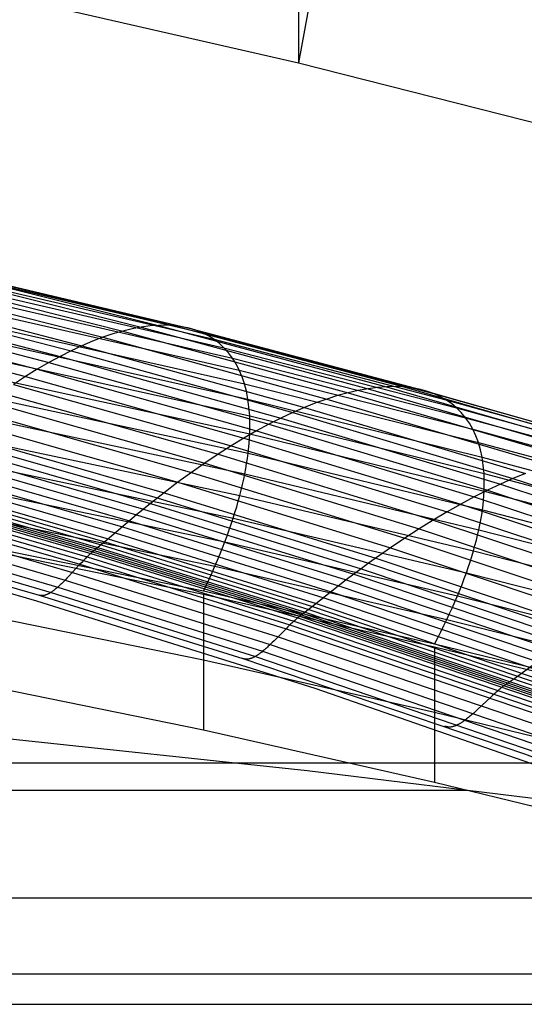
# Model space of a CAD drawing. Extents: x -260 to 296, y -277 to 294.
# Tile 150 of 241: x 85 to 96, y 184 to 206. Entities that reach past the tile are written whole.
import ezdxf

# ---------------------------------------------------------------- set-up
doc = ezdxf.new("R2010")
doc.units = 0
doc.layers.add('PREDEFINITO', color=7, linetype='CONTINUOUS')

msp = doc.modelspace()

# ---------------------------------------------------------------- linework, layer by layer
at = {"layer": 'PREDEFINITO'}
for p, q in [((91.423, 216.429, 596.273), (91.423, 204.987, 550.687)), ((93.005, 213.687, 548.554), (91.424, 204.987, 550.687)), ((84.83, 206.498, 552.05), (91.423, 204.987, 550.687)), ((91.423, 204.987, 550.687), (97.979, 203.328, 549.161)), ((79.66, 201.417, 447.14), (88.716, 199.252, 446.483)), ((79.938, 201.354, 446.257), (89.034, 199.197, 445.587)), ((80.188, 201.245, 445.379), (89.321, 199.098, 444.695)), ((80.409, 201.091, 444.509), (89.575, 198.955, 443.81)), ((80.6, 200.894, 443.65), (89.794, 198.77, 442.937)), ((80.761, 200.656, 442.807), (89.979, 198.546, 442.078)), ((80.891, 200.378, 441.983), (90.128, 198.283, 441.238)), ((82.625, 200.388, 449.512), (87.581, 199.135, 449.153)), ((83.003, 200.472, 448.634), (87.988, 199.222, 448.27)), ((83.355, 200.508, 447.749), (88.366, 199.26, 447.378)), ((82.224, 200.254, 450.378), (87.149, 199, 450.025)), ((80.989, 200.063, 441.182), (90.24, 197.984, 440.42)), ((81.579, 199.96, 451.647), (86.455, 198.705, 451.301)), ((81.799, 200.07, 451.229), (86.692, 198.816, 450.88)), ((81.055, 199.713, 440.405), (90.316, 197.651, 439.627)), ((81.124, 199.701, 452.467), (85.964, 198.448, 452.125)), ((81.354, 199.836, 452.06), (86.212, 198.583, 451.716)), ((80.889, 199.553, 452.868), (85.712, 198.301, 452.527)), ((80.65, 199.393, 453.262), (85.455, 198.142, 452.923)), ((81.089, 199.329, 439.657), (90.355, 197.285, 438.862)), ((88.18, 199.247, 447.825), (87.988, 199.222, 448.27)), ((88.366, 199.26, 447.378), (88.18, 199.247, 447.825)), ((88.545, 199.262, 446.931), (88.366, 199.26, 447.378)), ((88.366, 199.26, 447.378), (93.346, 197.92, 446.98)), ((88.716, 199.252, 446.483), (88.545, 199.262, 446.931)), ((88.879, 199.23, 446.035), (88.716, 199.252, 446.483)), ((88.716, 199.252, 446.483), (93.72, 197.916, 446.077)), ((89.034, 199.197, 445.587), (88.879, 199.23, 446.035)), ((87.368, 199.074, 449.591), (87.149, 199, 450.025)), ((87.581, 199.135, 449.153), (87.368, 199.074, 449.591)), ((87.788, 199.184, 448.713), (87.581, 199.135, 449.153)), ((87.581, 199.135, 449.153), (92.505, 197.789, 448.769)), ((87.988, 199.222, 448.27), (87.788, 199.184, 448.713)), ((87.988, 199.222, 448.27), (92.94, 197.878, 447.879)), ((89.182, 199.153, 445.14), (89.034, 199.197, 445.587)), ((89.034, 199.197, 445.587), (94.061, 197.866, 445.173)), ((89.321, 199.098, 444.695), (89.182, 199.153, 445.14)), ((89.452, 199.031, 444.251), (89.321, 199.098, 444.695)), ((89.321, 199.098, 444.695), (94.368, 197.773, 444.273)), ((89.575, 198.955, 443.81), (89.452, 199.031, 444.251)), ((81.091, 198.914, 438.94), (90.356, 196.89, 438.128)), ((86.692, 198.816, 450.88), (86.455, 198.705, 451.301)), ((86.923, 198.914, 450.455), (86.692, 198.816, 450.88)), ((86.692, 198.816, 450.88), (91.552, 197.468, 450.506)), ((87.149, 199, 450.025), (86.923, 198.914, 450.455)), ((87.149, 199, 450.025), (92.042, 197.652, 449.646)), ((89.689, 198.868, 443.372), (89.575, 198.955, 443.81)), ((89.575, 198.955, 443.81), (94.64, 197.637, 443.379)), ((89.794, 198.77, 442.937), (89.689, 198.868, 443.372)), ((86.455, 198.705, 451.301), (86.212, 198.583, 451.716)), ((86.455, 198.705, 451.301), (91.299, 197.357, 450.929)), ((89.891, 198.663, 442.505), (89.794, 198.77, 442.937)), ((89.794, 198.77, 442.937), (94.875, 197.461, 442.497)), ((89.979, 198.546, 442.078), (89.891, 198.663, 442.505)), ((81.06, 198.471, 438.257), (90.321, 196.467, 437.428)), ((85.964, 198.448, 452.125), (85.712, 198.301, 452.527)), ((86.212, 198.583, 451.716), (85.964, 198.448, 452.125)), ((85.964, 198.448, 452.125), (90.774, 197.101, 451.757)), ((86.212, 198.583, 451.716), (91.039, 197.235, 451.346)), ((90.058, 198.419, 441.656), (89.979, 198.546, 442.078)), ((89.979, 198.546, 442.078), (95.072, 197.245, 441.628)), ((90.128, 198.283, 441.238), (90.058, 198.419, 441.656)), ((85.712, 198.301, 452.527), (85.455, 198.142, 452.923)), ((85.712, 198.301, 452.527), (90.504, 196.955, 452.161)), ((90.188, 198.138, 440.826), (90.128, 198.283, 441.238)), ((90.128, 198.283, 441.238), (95.232, 196.991, 440.778)), ((80.996, 198.001, 437.611), (90.248, 196.017, 436.765)), ((85.455, 198.142, 452.923), (85.193, 197.971, 453.311)), ((85.193, 197.971, 453.311), (89.948, 196.627, 452.948)), ((85.455, 198.142, 452.923), (90.228, 196.797, 452.559)), ((90.24, 197.984, 440.42), (90.188, 198.138, 440.826)), ((90.283, 197.821, 440.02), (90.24, 197.984, 440.42)), ((90.24, 197.984, 440.42), (95.352, 196.703, 439.95)), ((84.928, 197.788, 453.691), (89.664, 196.446, 453.33)), ((90.316, 197.651, 439.627), (90.283, 197.821, 440.02)), ((92.277, 197.726, 449.209), (92.042, 197.652, 449.646)), ((92.505, 197.789, 448.769), (92.277, 197.726, 449.209)), ((92.726, 197.839, 448.325), (92.505, 197.789, 448.769)), ((92.505, 197.789, 448.769), (97.393, 196.349, 448.358)), ((92.94, 197.878, 447.879), (92.726, 197.839, 448.325)), ((93.147, 197.905, 447.43), (92.94, 197.878, 447.879)), ((92.94, 197.878, 447.879), (97.857, 196.441, 447.461)), ((93.346, 197.92, 446.98), (93.147, 197.905, 447.43)), ((93.537, 197.923, 446.529), (93.346, 197.92, 446.98)), ((93.346, 197.92, 446.98), (98.289, 196.487, 446.555)), ((93.72, 197.916, 446.077), (93.537, 197.923, 446.529)), ((93.895, 197.897, 445.625), (93.72, 197.916, 446.077)), ((93.72, 197.916, 446.077), (98.687, 196.488, 445.644)), ((94.061, 197.866, 445.173), (93.895, 197.897, 445.625)), ((94.219, 197.825, 444.722), (94.061, 197.866, 445.173)), ((94.061, 197.866, 445.173), (99.051, 196.444, 444.732)), ((94.368, 197.773, 444.273), (94.219, 197.825, 444.722)), ((94.508, 197.71, 443.825), (94.368, 197.773, 444.273)), ((94.368, 197.773, 444.273), (99.378, 196.358, 443.822)), ((84.658, 197.594, 454.063), (89.375, 196.253, 453.703)), ((90.34, 197.472, 439.24), (90.316, 197.651, 439.627)), ((90.316, 197.651, 439.627), (95.433, 196.38, 439.147)), ((91.8, 197.566, 450.078), (91.552, 197.468, 450.506)), ((92.042, 197.652, 449.646), (91.8, 197.566, 450.078)), ((92.042, 197.652, 449.646), (96.899, 196.211, 449.241)), ((94.64, 197.637, 443.379), (94.508, 197.71, 443.825)), ((94.762, 197.554, 442.936), (94.64, 197.637, 443.379)), ((94.64, 197.637, 443.379), (99.667, 196.23, 442.919)), ((94.875, 197.461, 442.497), (94.762, 197.554, 442.936)), ((80.901, 197.507, 437.005), (90.139, 195.544, 436.142)), ((84.385, 197.388, 454.426), (89.083, 196.049, 454.066)), ((90.355, 197.285, 438.862), (90.34, 197.472, 439.24)), ((91.299, 197.357, 450.929), (91.039, 197.235, 451.346)), ((91.552, 197.468, 450.506), (91.299, 197.357, 450.929)), ((91.299, 197.357, 450.929), (96.107, 195.915, 450.532)), ((91.552, 197.468, 450.506), (96.378, 196.026, 450.107)), ((94.978, 197.357, 442.06), (94.875, 197.461, 442.497)), ((94.875, 197.461, 442.497), (99.918, 196.062, 442.026)), ((95.072, 197.245, 441.628), (94.978, 197.357, 442.06)), ((84.109, 197.17, 454.779), (88.787, 195.834, 454.42)), ((90.36, 197.091, 438.491), (90.355, 197.285, 438.862)), ((90.355, 197.285, 438.862), (95.475, 196.026, 438.371)), ((90.356, 196.89, 438.128), (90.36, 197.091, 438.491)), ((90.774, 197.101, 451.757), (90.504, 196.955, 452.161)), ((91.039, 197.235, 451.346), (90.774, 197.101, 451.757)), ((90.774, 197.101, 451.757), (95.548, 195.66, 451.365)), ((91.039, 197.235, 451.346), (95.831, 195.793, 450.952)), ((95.157, 197.123, 441.201), (95.072, 197.245, 441.628)), ((95.072, 197.245, 441.628), (100.128, 195.856, 441.148)), ((95.232, 196.991, 440.778), (95.157, 197.123, 441.201)), ((80.774, 196.99, 436.439), (89.993, 195.05, 435.56)), ((83.83, 196.941, 455.123), (88.488, 195.608, 454.765)), ((90.504, 196.955, 452.161), (90.228, 196.797, 452.559)), ((90.343, 196.682, 437.774), (90.356, 196.89, 438.128)), ((90.356, 196.89, 438.128), (95.477, 195.643, 437.627)), ((90.504, 196.955, 452.161), (95.26, 195.514, 451.771)), ((95.297, 196.851, 440.361), (95.232, 196.991, 440.778)), ((95.232, 196.991, 440.778), (100.298, 195.613, 440.288)), ((83.548, 196.704, 455.46), (88.186, 195.373, 455.102)), ((83.689, 196.824, 455.292), (88.337, 195.492, 454.934)), ((90.228, 196.797, 452.559), (89.948, 196.627, 452.948)), ((90.228, 196.797, 452.559), (94.967, 195.357, 452.17)), ((90.321, 196.467, 437.428), (90.343, 196.682, 437.774)), ((95.352, 196.703, 439.95), (95.297, 196.851, 440.361)), ((95.398, 196.545, 439.545), (95.352, 196.703, 439.95)), ((95.352, 196.703, 439.95), (100.427, 195.335, 439.448)), ((80.616, 196.453, 435.917), (89.812, 194.535, 435.022)), ((83.263, 196.452, 455.78), (87.882, 195.124, 455.423)), ((83.406, 196.581, 455.623), (88.034, 195.251, 455.265)), ((89.664, 196.446, 453.33), (89.375, 196.253, 453.703)), ((89.948, 196.627, 452.948), (89.664, 196.446, 453.33)), ((89.664, 196.446, 453.33), (94.365, 195.009, 452.944)), ((89.948, 196.627, 452.948), (94.668, 195.189, 452.561)), ((90.306, 196.357, 437.259), (90.321, 196.467, 437.428)), ((90.321, 196.467, 437.428), (95.439, 195.232, 436.917)), ((95.433, 196.38, 439.147), (95.398, 196.545, 439.545)), ((83.12, 196.321, 455.935), (87.728, 194.994, 455.577)), ((89.375, 196.253, 453.703), (89.083, 196.049, 454.066)), ((89.375, 196.253, 453.703), (94.058, 194.819, 453.318)), ((90.27, 196.132, 436.927), (90.289, 196.245, 437.092)), ((90.289, 196.245, 437.092), (90.306, 196.357, 437.259)), ((95.459, 196.207, 438.755), (95.433, 196.38, 439.147)), ((95.433, 196.38, 439.147), (100.513, 195.024, 438.634)), ((82.832, 196.054, 456.239), (87.42, 194.731, 455.881)), ((82.976, 196.188, 456.087), (87.574, 194.863, 455.729)), ((89.083, 196.049, 454.066), (88.787, 195.834, 454.42)), ((89.083, 196.049, 454.066), (93.746, 194.617, 453.683)), ((90.224, 195.901, 436.606), (90.248, 196.017, 436.765)), ((90.248, 196.017, 436.765), (90.27, 196.132, 436.927)), ((90.248, 196.017, 436.765), (95.361, 194.796, 436.243)), ((95.475, 196.026, 438.371), (95.459, 196.207, 438.755)), ((95.481, 195.838, 437.995), (95.475, 196.026, 438.371)), ((95.475, 196.026, 438.371), (100.558, 194.683, 437.848)), ((96.378, 196.026, 450.107), (96.107, 195.915, 450.532)), ((80.427, 195.899, 435.441), (89.596, 194.003, 434.53)), ((82.545, 195.791, 456.551), (87.113, 194.472, 456.194)), ((82.617, 195.856, 456.472), (87.19, 194.536, 456.114)), ((82.688, 195.921, 456.393), (87.266, 194.6, 456.036)), ((88.787, 195.834, 454.42), (88.488, 195.608, 454.765)), ((88.787, 195.834, 454.42), (93.431, 194.404, 454.037)), ((90.198, 195.784, 436.448), (90.224, 195.901, 436.606)), ((95.477, 195.643, 437.627), (95.481, 195.838, 437.995)), ((95.831, 195.793, 450.952), (95.548, 195.66, 451.365)), ((96.107, 195.915, 450.532), (95.831, 195.793, 450.952)), ((95.831, 195.793, 450.952), (102.454, 193.624, 450.36)), ((96.107, 195.915, 450.532), (102.754, 193.746, 449.937)), ((82.332, 195.598, 456.792), (86.884, 194.283, 456.437)), ((82.368, 195.633, 456.754), (86.923, 194.317, 456.399)), ((82.403, 195.665, 456.714), (86.961, 194.349, 456.359)), ((82.439, 195.696, 456.673), (86.999, 194.379, 456.317)), ((82.474, 195.727, 456.632), (87.037, 194.41, 456.276)), ((88.488, 195.608, 454.765), (88.186, 195.373, 455.102)), ((88.488, 195.608, 454.765), (93.112, 194.181, 454.383)), ((90.139, 195.544, 436.142), (90.17, 195.665, 436.294)), ((90.17, 195.665, 436.294), (90.198, 195.784, 436.448)), ((95.548, 195.66, 451.365), (95.26, 195.514, 451.771)), ((95.463, 195.441, 437.267), (95.477, 195.643, 437.627)), ((95.477, 195.643, 437.627), (100.559, 194.312, 437.092)), ((95.548, 195.66, 451.365), (102.148, 193.491, 450.776)), ((82.184, 195.443, 456.916), (86.726, 194.129, 456.56)), ((82.258, 195.524, 456.858), (86.806, 194.21, 456.503)), ((88.186, 195.373, 455.102), (88.034, 195.251, 455.265)), ((88.186, 195.373, 455.102), (92.791, 193.949, 454.721)), ((88.337, 195.492, 454.934), (92.952, 194.066, 454.553)), ((90.071, 195.3, 435.845), (90.106, 195.423, 435.992)), ((90.106, 195.423, 435.992), (90.139, 195.544, 436.142)), ((90.139, 195.544, 436.142), (95.244, 194.336, 435.61)), ((95.26, 195.514, 451.771), (94.967, 195.357, 452.17)), ((95.26, 195.514, 451.771), (101.835, 193.347, 451.185)), ((95.452, 195.337, 437.091), (95.463, 195.441, 437.267)), ((89.345, 193.455, 434.086), (80.209, 195.328, 435.012)), ((89.345, 193.383, 433.977), (80.209, 195.246, 434.895)), ((81.958, 195.182, 457.064), (86.483, 193.869, 456.703)), ((82.109, 195.358, 456.968), (86.646, 194.044, 456.61)), ((88.034, 195.251, 455.265), (87.882, 195.124, 455.423)), ((88.034, 195.251, 455.265), (92.629, 193.828, 454.884)), ((89.993, 195.05, 435.56), (90.033, 195.175, 435.701)), ((90.033, 195.175, 435.701), (90.071, 195.3, 435.845)), ((94.668, 195.189, 452.561), (94.365, 195.009, 452.944)), ((94.967, 195.357, 452.17), (94.668, 195.189, 452.561)), ((94.668, 195.189, 452.561), (101.193, 193.025, 451.98)), ((94.967, 195.357, 452.17), (101.517, 193.191, 451.587)), ((95.423, 195.125, 436.745), (95.439, 195.232, 436.917)), ((95.439, 195.232, 436.917), (95.452, 195.337, 437.091)), ((95.439, 195.232, 436.917), (100.519, 193.915, 436.371)), ((79.6, 194.972, 457.701), (85.701, 193.249, 457.274)), ((81.808, 195.01, 457.166), (86.322, 193.698, 456.803)), ((87.882, 195.124, 455.423), (87.19, 194.536, 456.114)), ((87.728, 194.994, 455.577), (92.302, 193.575, 455.195)), ((87.882, 195.124, 455.423), (92.466, 193.703, 455.042)), ((89.951, 194.923, 435.421), (89.993, 195.05, 435.56)), ((89.993, 195.05, 435.56), (95.088, 193.855, 435.018)), ((94.365, 195.009, 452.944), (94.058, 194.819, 453.318)), ((94.365, 195.009, 452.944), (100.864, 192.848, 452.365)), ((95.384, 194.907, 436.408), (95.405, 195.017, 436.575)), ((95.405, 195.017, 436.575), (95.423, 195.125, 436.745)), ((81.522, 194.738, 457.466), (86.017, 193.432, 457.105)), ((81.662, 194.857, 457.293), (86.166, 193.548, 456.93)), ((87.42, 194.731, 455.881), (91.974, 193.315, 455.5)), ((87.574, 194.863, 455.729), (92.138, 193.445, 455.347)), ((89.861, 194.666, 435.152), (89.907, 194.795, 435.285)), ((89.907, 194.795, 435.285), (89.951, 194.923, 435.421)), ((94.058, 194.819, 453.318), (93.746, 194.617, 453.683)), ((94.058, 194.819, 453.318), (100.53, 192.66, 452.741)), ((95.335, 194.683, 436.081), (95.361, 194.796, 436.243)), ((95.361, 194.796, 436.243), (95.384, 194.907, 436.408)), ((95.361, 194.796, 436.243), (100.436, 193.493, 435.687)), ((81.274, 194.659, 458.025), (85.755, 193.37, 457.689)), ((87.19, 194.536, 456.114), (87.037, 194.41, 456.276)), ((87.19, 194.536, 456.114), (91.729, 193.123, 455.733)), ((87.266, 194.6, 456.036), (91.81, 193.186, 455.654)), ((89.761, 194.404, 434.895), (89.812, 194.535, 435.022)), ((89.812, 194.535, 435.022), (89.861, 194.666, 435.152)), ((89.812, 194.535, 435.022), (94.894, 193.355, 434.47)), ((93.746, 194.617, 453.683), (93.431, 194.404, 454.037)), ((93.746, 194.617, 453.683), (100.192, 192.461, 453.107)), ((95.277, 194.453, 435.764), (95.307, 194.569, 435.921)), ((95.307, 194.569, 435.921), (95.335, 194.683, 436.081)), ((86.904, 194.301, 456.418), (86.884, 194.283, 456.437)), ((86.923, 194.317, 456.399), (86.904, 194.301, 456.418)), ((86.942, 194.333, 456.38), (86.923, 194.317, 456.399)), ((86.923, 194.317, 456.399), (91.445, 192.909, 456.021)), ((87.037, 194.41, 456.276), (86.942, 194.333, 456.38)), ((86.961, 194.349, 456.359), (91.486, 192.939, 455.98)), ((86.999, 194.379, 456.317), (91.526, 192.969, 455.938)), ((87.037, 194.41, 456.276), (91.566, 192.999, 455.896)), ((87.113, 194.472, 456.194), (91.647, 193.06, 455.814)), ((89.708, 194.271, 434.77), (89.761, 194.404, 434.895)), ((93.431, 194.404, 454.037), (92.952, 194.066, 454.553)), ((93.431, 194.404, 454.037), (99.85, 192.251, 453.463)), ((95.208, 194.218, 435.458), (95.244, 194.336, 435.61)), ((95.244, 194.336, 435.61), (95.277, 194.453, 435.764)), ((95.244, 194.336, 435.61), (100.311, 193.047, 435.042)), ((86.686, 194.087, 456.586), (86.646, 194.044, 456.61)), ((86.726, 194.129, 456.56), (86.686, 194.087, 456.586)), ((86.766, 194.17, 456.532), (86.726, 194.129, 456.56)), ((86.726, 194.129, 456.56), (91.235, 192.723, 456.18)), ((86.786, 194.19, 456.518), (86.766, 194.17, 456.532)), ((86.806, 194.21, 456.503), (86.786, 194.19, 456.518)), ((86.826, 194.229, 456.487), (86.806, 194.21, 456.503)), ((86.806, 194.21, 456.503), (91.32, 192.802, 456.124)), ((86.845, 194.247, 456.471), (86.826, 194.229, 456.487)), ((86.865, 194.266, 456.454), (86.845, 194.247, 456.471)), ((86.884, 194.283, 456.437), (86.865, 194.266, 456.454)), ((86.884, 194.283, 456.437), (91.404, 192.875, 456.058)), ((89.596, 194.003, 434.53), (89.653, 194.138, 434.649)), ((89.653, 194.138, 434.649), (89.708, 194.271, 434.77)), ((93.112, 194.181, 454.383), (99.504, 192.032, 453.81)), ((95.13, 193.977, 435.162), (95.171, 194.098, 435.308)), ((95.171, 194.098, 435.308), (95.208, 194.218, 435.458)), ((86.646, 194.044, 456.61), (86.403, 193.782, 456.751)), ((86.483, 193.869, 456.703), (90.976, 192.464, 456.319)), ((86.646, 194.044, 456.61), (91.149, 192.638, 456.229)), ((89.475, 193.731, 434.302), (89.536, 193.868, 434.414)), ((89.536, 193.868, 434.414), (89.596, 194.003, 434.53)), ((89.596, 194.003, 434.53), (94.662, 192.837, 433.968)), ((92.791, 193.949, 454.721), (92.629, 193.828, 454.884)), ((92.952, 194.066, 454.553), (92.791, 193.949, 454.721)), ((92.791, 193.949, 454.721), (99.156, 191.804, 454.149)), ((92.952, 194.066, 454.553), (99.33, 191.919, 453.98)), ((95.088, 193.855, 435.018), (95.13, 193.977, 435.162)), ((89.345, 191.954, 438.125), (80.209, 193.814, 439.039)), ((86.283, 193.658, 456.831), (86.263, 193.638, 456.846)), ((86.303, 193.678, 456.817), (86.283, 193.658, 456.831)), ((86.322, 193.698, 456.803), (86.303, 193.678, 456.817)), ((86.362, 193.739, 456.776), (86.322, 193.698, 456.803)), ((86.322, 193.698, 456.803), (90.804, 192.294, 456.416)), ((86.403, 193.782, 456.751), (86.362, 193.739, 456.776)), ((89.411, 193.594, 434.192), (89.475, 193.731, 434.302)), ((92.466, 193.703, 455.042), (91.729, 193.123, 455.733)), ((92.629, 193.828, 454.884), (92.466, 193.703, 455.042)), ((92.466, 193.703, 455.042), (98.803, 191.563, 454.47)), ((92.629, 193.828, 454.884), (98.98, 191.686, 454.312)), ((94.995, 193.607, 434.738), (95.043, 193.732, 434.877)), ((95.043, 193.732, 434.877), (95.088, 193.855, 435.018)), ((95.088, 193.855, 435.018), (100.145, 192.581, 434.439)), ((86.017, 193.432, 457.105), (86.008, 193.427, 457.119)), ((86.026, 193.438, 457.093), (86.017, 193.432, 457.105)), ((86.017, 193.432, 457.105), (90.479, 192.035, 456.721)), ((86.035, 193.444, 457.08), (86.026, 193.438, 457.093)), ((86.044, 193.451, 457.068), (86.035, 193.444, 457.08)), ((86.053, 193.457, 457.056), (86.044, 193.451, 457.068)), ((86.063, 193.464, 457.044), (86.053, 193.457, 457.056)), ((86.072, 193.47, 457.032), (86.063, 193.464, 457.044)), ((86.081, 193.477, 457.021), (86.072, 193.47, 457.032)), ((86.09, 193.485, 457.01), (86.081, 193.477, 457.021)), ((86.109, 193.499, 456.989), (86.09, 193.485, 457.01)), ((86.128, 193.515, 456.968), (86.109, 193.499, 456.989)), ((86.147, 193.531, 456.949), (86.128, 193.515, 456.968)), ((86.166, 193.548, 456.93), (86.147, 193.531, 456.949)), ((86.185, 193.565, 456.912), (86.166, 193.548, 456.93)), ((86.166, 193.548, 456.93), (90.637, 192.146, 456.542)), ((86.204, 193.582, 456.894), (86.185, 193.565, 456.912)), ((86.224, 193.601, 456.878), (86.204, 193.582, 456.894)), ((86.243, 193.619, 456.861), (86.224, 193.601, 456.878)), ((86.263, 193.638, 456.846), (86.243, 193.619, 456.861)), ((89.345, 193.455, 434.086), (89.411, 193.594, 434.192)), ((94.394, 192.303, 433.515), (89.345, 193.455, 434.086)), ((92.138, 193.445, 455.347), (98.447, 191.309, 454.775)), ((92.302, 193.575, 455.195), (98.625, 191.437, 454.623)), ((94.894, 193.355, 434.47), (94.946, 193.481, 434.603)), ((94.946, 193.481, 434.603), (94.995, 193.607, 434.738)), ((85.701, 193.249, 457.274), (91.777, 191.34, 456.788)), ((85.755, 193.37, 457.689), (90.204, 191.989, 457.329)), ((85.77, 193.366, 457.641), (85.755, 193.37, 457.689)), ((85.785, 193.363, 457.595), (85.77, 193.366, 457.641)), ((85.8, 193.361, 457.55), (85.785, 193.363, 457.595)), ((85.815, 193.36, 457.507), (85.8, 193.361, 457.55)), ((85.831, 193.36, 457.466), (85.815, 193.36, 457.507)), ((85.847, 193.362, 457.426), (85.831, 193.36, 457.466)), ((85.863, 193.365, 457.388), (85.847, 193.362, 457.426)), ((85.879, 193.368, 457.351), (85.863, 193.365, 457.388)), ((85.887, 193.37, 457.334), (85.879, 193.368, 457.351)), ((85.896, 193.373, 457.316), (85.887, 193.37, 457.334)), ((85.904, 193.376, 457.299), (85.896, 193.373, 457.316)), ((85.912, 193.379, 457.282), (85.904, 193.376, 457.299)), ((85.921, 193.382, 457.266), (85.912, 193.379, 457.282)), ((85.929, 193.385, 457.25), (85.921, 193.382, 457.266)), ((85.938, 193.389, 457.234), (85.929, 193.385, 457.25)), ((85.947, 193.393, 457.218), (85.938, 193.389, 457.234)), ((85.955, 193.397, 457.203), (85.947, 193.393, 457.218)), ((85.964, 193.402, 457.188), (85.955, 193.397, 457.203)), ((85.973, 193.406, 457.174), (85.964, 193.402, 457.188)), ((85.981, 193.411, 457.16), (85.973, 193.406, 457.174)), ((85.99, 193.416, 457.146), (85.981, 193.411, 457.16)), ((85.999, 193.421, 457.132), (85.99, 193.416, 457.146)), ((86.008, 193.427, 457.119), (85.999, 193.421, 457.132)), ((94.394, 192.236, 433.411), (89.345, 193.383, 433.977)), ((91.974, 193.315, 455.5), (98.269, 191.182, 454.928)), ((94.782, 193.098, 434.213), (94.839, 193.227, 434.34)), ((94.839, 193.227, 434.34), (94.894, 193.355, 434.47)), ((94.894, 193.355, 434.47), (99.938, 192.095, 433.881)), ((91.566, 192.999, 455.896), (91.465, 192.924, 456.001)), ((91.729, 193.123, 455.733), (91.566, 192.999, 455.896)), ((91.566, 192.999, 455.896), (97.827, 190.874, 455.326)), ((91.647, 193.06, 455.814), (97.915, 190.934, 455.244)), ((91.729, 193.123, 455.733), (98.003, 190.994, 455.162)), ((91.81, 193.186, 455.654), (98.092, 191.056, 455.083)), ((94.723, 192.968, 434.089), (94.782, 193.098, 434.213)), ((91.299, 192.783, 456.138), (91.278, 192.763, 456.153)), ((91.32, 192.802, 456.124), (91.299, 192.783, 456.138)), ((91.342, 192.821, 456.108), (91.32, 192.802, 456.124)), ((91.32, 192.802, 456.124), (97.561, 190.683, 455.555)), ((91.362, 192.84, 456.092), (91.342, 192.821, 456.108)), ((91.383, 192.858, 456.075), (91.362, 192.84, 456.092)), ((91.404, 192.875, 456.058), (91.383, 192.858, 456.075)), ((91.425, 192.892, 456.04), (91.404, 192.875, 456.058)), ((91.404, 192.875, 456.058), (97.651, 190.754, 455.49)), ((91.435, 192.901, 456.03), (91.425, 192.892, 456.04)), ((91.445, 192.909, 456.021), (91.435, 192.901, 456.03)), ((91.465, 192.924, 456.001), (91.445, 192.909, 456.021)), ((91.445, 192.909, 456.021), (97.696, 190.787, 455.453)), ((91.486, 192.939, 455.98), (97.74, 190.817, 455.412)), ((91.526, 192.969, 455.938), (97.784, 190.845, 455.369)), ((94.598, 192.705, 433.85), (94.662, 192.837, 433.968)), ((94.662, 192.837, 433.968), (94.723, 192.968, 434.089)), ((94.662, 192.837, 433.968), (99.691, 191.592, 433.369)), ((91.149, 192.638, 456.229), (90.89, 192.377, 456.365)), ((91.192, 192.681, 456.205), (91.149, 192.638, 456.229)), ((91.149, 192.638, 456.229), (97.375, 190.521, 455.658)), ((91.235, 192.723, 456.18), (91.192, 192.681, 456.205)), ((91.257, 192.743, 456.166), (91.235, 192.723, 456.18)), ((91.235, 192.723, 456.18), (97.468, 190.604, 455.61)), ((91.278, 192.763, 456.153), (91.257, 192.743, 456.166)), ((94.464, 192.438, 433.624), (94.532, 192.572, 433.736)), ((94.532, 192.572, 433.736), (94.598, 192.705, 433.85)), ((90.89, 192.377, 456.365), (90.847, 192.335, 456.39)), ((90.976, 192.464, 456.319), (97.186, 190.347, 455.743)), ((94.394, 192.303, 433.515), (94.464, 192.438, 433.624)), ((89.345, 190.424, 442.266), (80.209, 192.277, 443.176)), ((90.637, 192.146, 456.542), (90.617, 192.13, 456.561)), ((90.658, 192.163, 456.524), (90.637, 192.146, 456.542)), ((90.637, 192.146, 456.542), (96.818, 190.035, 455.962)), ((90.678, 192.18, 456.507), (90.658, 192.163, 456.524)), ((90.699, 192.198, 456.49), (90.678, 192.18, 456.507)), ((90.72, 192.216, 456.474), (90.699, 192.198, 456.49)), ((90.741, 192.235, 456.458), (90.72, 192.216, 456.474)), ((90.762, 192.254, 456.444), (90.741, 192.235, 456.458)), ((90.783, 192.274, 456.429), (90.762, 192.254, 456.444)), ((90.804, 192.294, 456.416), (90.783, 192.274, 456.429)), ((90.847, 192.335, 456.39), (90.804, 192.294, 456.416)), ((90.804, 192.294, 456.416), (96.999, 190.18, 455.836)), ((99.406, 191.074, 432.906), (94.394, 192.303, 433.515)), ((99.406, 191.012, 432.807), (94.394, 192.236, 433.411)), ((97.014, 192.189, 454.637), (96.318, 191.679, 455.25)), ((94.394, 190.808, 437.562), (89.345, 191.954, 438.125)), ((90.204, 191.989, 457.329), (96.355, 189.904, 456.787)), ((90.219, 191.983, 457.279), (90.204, 191.989, 457.329)), ((90.235, 191.978, 457.23), (90.219, 191.983, 457.279)), ((90.251, 191.975, 457.184), (90.235, 191.978, 457.23)), ((90.267, 191.973, 457.139), (90.251, 191.975, 457.184)), ((90.283, 191.972, 457.096), (90.267, 191.973, 457.139)), ((90.3, 191.973, 457.054), (90.283, 191.972, 457.096)), ((90.317, 191.974, 457.014), (90.3, 191.973, 457.054)), ((90.325, 191.976, 456.995), (90.317, 191.974, 457.014)), ((90.334, 191.977, 456.976), (90.325, 191.976, 456.995)), ((90.342, 191.979, 456.957), (90.334, 191.977, 456.976)), ((90.351, 191.981, 456.939), (90.342, 191.979, 456.957)), ((90.36, 191.983, 456.921), (90.351, 191.981, 456.939)), ((90.369, 191.986, 456.904), (90.36, 191.983, 456.921)), ((90.378, 191.988, 456.887), (90.369, 191.986, 456.904)), ((90.387, 191.991, 456.87), (90.378, 191.988, 456.887)), ((90.396, 191.995, 456.854), (90.387, 191.991, 456.87)), ((90.405, 191.998, 456.838), (90.396, 191.995, 456.854)), ((90.414, 192.002, 456.822), (90.405, 191.998, 456.838)), ((90.423, 192.006, 456.807), (90.414, 192.002, 456.822)), ((90.432, 192.01, 456.792), (90.423, 192.006, 456.807)), ((90.442, 192.015, 456.777), (90.432, 192.01, 456.792)), ((90.451, 192.019, 456.763), (90.442, 192.015, 456.777)), ((90.46, 192.024, 456.749), (90.451, 192.019, 456.763)), ((90.47, 192.029, 456.735), (90.46, 192.024, 456.749)), ((90.479, 192.035, 456.721), (90.47, 192.029, 456.735)), ((90.489, 192.04, 456.708), (90.479, 192.035, 456.721)), ((90.479, 192.035, 456.721), (96.647, 189.929, 456.146)), ((90.498, 192.046, 456.695), (90.489, 192.04, 456.708)), ((90.508, 192.052, 456.683), (90.498, 192.046, 456.695)), ((90.518, 192.058, 456.67), (90.508, 192.052, 456.683)), ((90.527, 192.064, 456.658), (90.518, 192.058, 456.67)), ((90.537, 192.071, 456.647), (90.527, 192.064, 456.658)), ((90.547, 192.078, 456.635), (90.537, 192.071, 456.647)), ((90.557, 192.085, 456.624), (90.547, 192.078, 456.635)), ((90.567, 192.092, 456.613), (90.557, 192.085, 456.624)), ((90.577, 192.099, 456.602), (90.567, 192.092, 456.613)), ((90.597, 192.114, 456.581), (90.577, 192.099, 456.602)), ((90.617, 192.13, 456.561), (90.597, 192.114, 456.581)), ((96.145, 191.555, 455.41), (95.952, 191.422, 455.598)), ((96.318, 191.679, 455.25), (96.145, 191.555, 455.41)), ((91.777, 191.34, 456.788), (97.824, 189.238, 456.242)), ((95.776, 191.283, 455.736), (95.753, 191.264, 455.75)), ((95.798, 191.302, 455.721), (95.776, 191.283, 455.736)), ((95.821, 191.321, 455.706), (95.798, 191.302, 455.721)), ((95.843, 191.339, 455.69), (95.821, 191.321, 455.706)), ((95.865, 191.357, 455.673), (95.843, 191.339, 455.69)), ((95.887, 191.374, 455.656), (95.865, 191.357, 455.673)), ((95.909, 191.391, 455.638), (95.887, 191.374, 455.656)), ((95.92, 191.399, 455.628), (95.909, 191.391, 455.638)), ((95.931, 191.407, 455.619), (95.92, 191.399, 455.628)), ((95.952, 191.422, 455.598), (95.931, 191.407, 455.619)), ((95.616, 191.14, 455.824), (95.34, 190.88, 455.955)), ((95.662, 191.182, 455.801), (95.616, 191.14, 455.824)), ((95.708, 191.224, 455.776), (95.662, 191.182, 455.801)), ((95.731, 191.244, 455.763), (95.708, 191.224, 455.776)), ((95.753, 191.264, 455.75), (95.731, 191.244, 455.763)), ((95.34, 190.88, 455.955), (95.295, 190.838, 455.979)), ((99.406, 189.585, 436.961), (94.394, 190.808, 437.562)), ((95.051, 190.636, 456.151), (95.04, 190.628, 456.16)), ((95.072, 190.652, 456.131), (95.051, 190.636, 456.151)), ((95.094, 190.668, 456.113), (95.072, 190.652, 456.131)), ((95.116, 190.685, 456.095), (95.094, 190.668, 456.113)), ((95.138, 190.703, 456.079), (95.116, 190.685, 456.095)), ((95.16, 190.721, 456.063), (95.138, 190.703, 456.079)), ((95.182, 190.74, 456.047), (95.16, 190.721, 456.063)), ((95.204, 190.759, 456.033), (95.182, 190.74, 456.047)), ((95.227, 190.778, 456.019), (95.204, 190.759, 456.033)), ((95.249, 190.798, 456.005), (95.227, 190.778, 456.019)), ((95.295, 190.838, 455.979), (95.249, 190.798, 456.005)), ((94.394, 189.281, 441.706), (89.345, 190.424, 442.266)), ((94.633, 190.507, 456.893), (94.617, 190.514, 456.945)), ((94.649, 190.501, 456.842), (94.633, 190.507, 456.893)), ((94.666, 190.497, 456.793), (94.649, 190.501, 456.842)), ((94.682, 190.494, 456.747), (94.666, 190.497, 456.793)), ((94.699, 190.492, 456.702), (94.682, 190.494, 456.747)), ((94.717, 190.491, 456.658), (94.699, 190.492, 456.702)), ((94.734, 190.492, 456.617), (94.717, 190.491, 456.658)), ((94.743, 190.492, 456.597), (94.734, 190.492, 456.617)), ((94.752, 190.493, 456.577), (94.743, 190.492, 456.597)), ((94.761, 190.495, 456.558), (94.752, 190.493, 456.577)), ((94.77, 190.496, 456.539), (94.761, 190.495, 456.558)), ((94.78, 190.498, 456.521), (94.77, 190.496, 456.539)), ((94.789, 190.5, 456.502), (94.78, 190.498, 456.521)), ((94.798, 190.502, 456.485), (94.789, 190.5, 456.502)), ((94.808, 190.505, 456.467), (94.798, 190.502, 456.485)), ((94.817, 190.508, 456.45), (94.808, 190.505, 456.467)), ((94.827, 190.511, 456.434), (94.817, 190.508, 456.45)), ((94.836, 190.514, 456.418), (94.827, 190.511, 456.434)), ((94.846, 190.518, 456.402), (94.836, 190.514, 456.418)), ((94.856, 190.522, 456.386), (94.846, 190.518, 456.402)), ((94.865, 190.526, 456.371), (94.856, 190.522, 456.386)), ((94.875, 190.53, 456.356), (94.865, 190.526, 456.371)), ((94.885, 190.535, 456.342), (94.875, 190.53, 456.356)), ((94.895, 190.54, 456.328), (94.885, 190.535, 456.342)), ((94.905, 190.545, 456.314), (94.895, 190.54, 456.328)), ((94.915, 190.55, 456.3), (94.905, 190.545, 456.314)), ((94.925, 190.556, 456.287), (94.915, 190.55, 456.3)), ((94.936, 190.561, 456.274), (94.925, 190.556, 456.287)), ((94.946, 190.567, 456.262), (94.936, 190.561, 456.274)), ((94.956, 190.573, 456.249), (94.946, 190.567, 456.262)), ((94.966, 190.579, 456.237), (94.956, 190.573, 456.249)), ((94.977, 190.586, 456.225), (94.966, 190.579, 456.237)), ((94.987, 190.593, 456.214), (94.977, 190.586, 456.225)), ((94.998, 190.599, 456.203), (94.987, 190.593, 456.214)), ((95.008, 190.606, 456.192), (94.998, 190.599, 456.203)), ((95.019, 190.614, 456.181), (95.008, 190.606, 456.192)), ((95.029, 190.621, 456.171), (95.019, 190.614, 456.181)), ((95.04, 190.628, 456.16), (95.029, 190.621, 456.171)), ((84.918, 190.254, 458.286), (91.614, 189.54, 457.357)), ((96.355, 189.904, 456.787), (101.528, 187.987, 456.292)), ((-68.44, 189.713, 432.167), (104.376, 189.713, 432.167)), ((91.614, 189.54, 457.357), (99.636, 188.568, 456.066)), ((99.406, 188.06, 441.108), (94.394, 189.281, 441.706)), ((-59.177, 189.111, 441.622), (95.113, 189.111, 441.622)), ((-68.44, 186.762, 440.473), (104.376, 186.762, 440.473)), ((-83.882, 185.103, 429.9), (119.818, 185.103, 429.9)), ((-76.585, 184.44, 439.342), (112.522, 184.44, 439.342))]:
    msp.add_line(p, q, dxfattribs=at)
at = {"layer": 'PREDEFINITO', "extrusion": (1, 3.10949e-08, -4.64944e-07)}
msp.add_arc((5.922, 371.727, 89.345), 197.526, 18.36949, 20.92284, dxfattribs=at)
at = {"layer": 'PREDEFINITO', "extrusion": (1, 6.69121e-08, -1.00448e-06)}
msp.add_arc((1.736, 370.219, 94.393), 200.707, 18.35151, 20.86541, dxfattribs=at)

doc.saveas('drawing.dxf')
